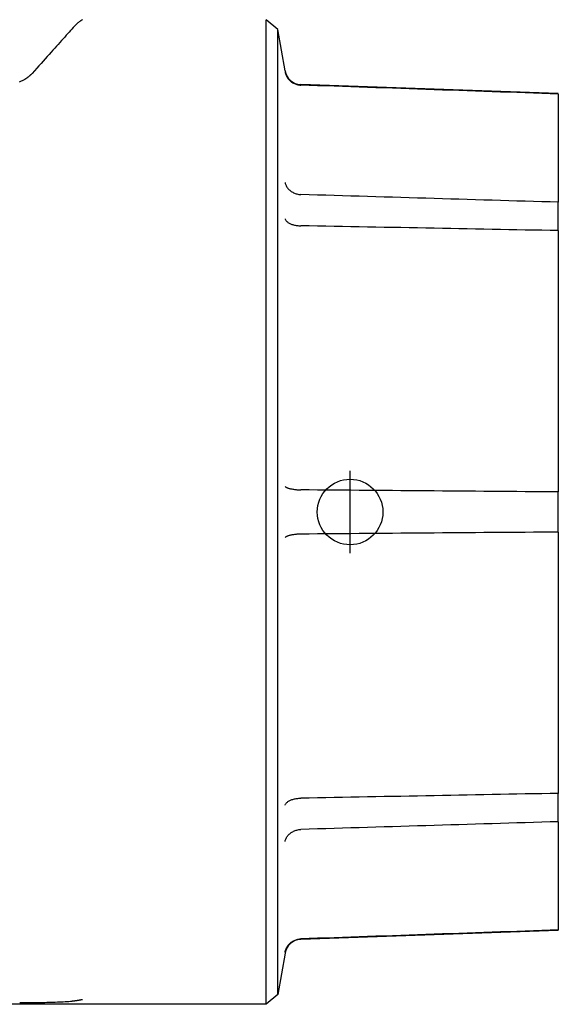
# Model space of a CAD drawing. Header units: millimetres. Extents: x 219 to 1582, y 6 to 357.
# Tile 2 of 6: x 327 to 360, y 169 to 229. Entities that reach past the tile are written whole.
import ezdxf

# ---------------------------------------------------------------- set-up
doc = ezdxf.new("R2010")
doc.units = ezdxf.units.MM
doc.layers.add('DETAIL', color=2, linetype='Continuous')
doc.layers.add('ORIGIN', color=6, linetype='Continuous')

msp = doc.modelspace()

# ---------------------------------------------------------------- linework, layer by layer
at = {"layer": 'DETAIL'}
for p, q in [((342.176, 169.011), (342.176, 229.011)), ((342.881, 228.42), (342.176, 229.011)), ((342.881, 169.602), (342.881, 228.42)), ((343.327, 225.886), (342.881, 228.42)), ((359.992, 224.511), (344.277, 225.06)), ((344.287, 225.025), (344.277, 225.025)), ((359.992, 224.482), (359.992, 224.511)), ((359.992, 224.482), (359.992, 217.887)), ((359.992, 216.157), (359.992, 217.887)), ((359.992, 216.157), (359.992, 200.235)), ((359.992, 197.788), (359.992, 200.235)), ((359.992, 197.788), (359.992, 181.866)), ((359.992, 180.136), (359.992, 181.866)), ((359.992, 180.136), (359.992, 173.541)), ((359.992, 173.511), (344.277, 172.962)), ((359.992, 173.511), (359.992, 173.541)), ((344.277, 172.997), (344.287, 172.998)), ((343.327, 172.137), (342.881, 169.602)), ((342.881, 169.602), (342.176, 169.011)), ((342.176, 169.011), (302.755, 169.011)), ((327.138, 169.116), (327.143, 169.116))]:
    msp.add_line(p, q, dxfattribs=at)
at = {"layer": 'DETAIL', "flags": 128}
for points in [[(330.471, 228.606), (330.4, 228.526), (330.324, 228.442), (330.245, 228.353), (330.161, 228.259), (330.074, 228.162), (329.984, 228.061), (329.89, 227.956), (329.794, 227.848), (329.695, 227.737), (329.593, 227.624), (329.49, 227.508), (329.384, 227.39), (329.276, 227.27), (329.167, 227.148), (329.055, 227.023), (328.939, 226.894), (328.82, 226.761), (328.698, 226.625), (328.573, 226.486), (328.445, 226.343), (328.314, 226.197), (328.18, 226.048), (328.043, 225.896), (327.904, 225.741)], [(330.971, 229.011), (330.97, 229.011), (330.967, 229.009), (330.961, 229.006), (330.954, 229.002), (330.944, 228.996), (330.933, 228.99), (330.919, 228.982), (330.904, 228.972), (330.886, 228.961), (330.866, 228.949), (330.845, 228.935), (330.822, 228.919), (330.798, 228.902), (330.773, 228.883), (330.746, 228.863), (330.719, 228.841), (330.69, 228.818), (330.661, 228.793), (330.63, 228.766), (330.599, 228.738), (330.568, 228.707), (330.536, 228.675), (330.503, 228.641), (330.471, 228.606)], [(327.904, 225.741), (327.885, 225.72), (327.866, 225.7), (327.847, 225.68), (327.827, 225.66), (327.808, 225.641), (327.788, 225.622), (327.768, 225.604), (327.748, 225.585), (327.727, 225.568), (327.707, 225.55), (327.686, 225.533), (327.665, 225.516), (327.644, 225.5), (327.622, 225.484), (327.601, 225.469), (327.58, 225.454), (327.558, 225.439), (327.536, 225.425), (327.514, 225.412), (327.492, 225.399), (327.47, 225.386), (327.448, 225.374), (327.426, 225.362), (327.404, 225.351)], [(343.327, 225.84), (343.339, 225.786), (343.353, 225.732), (343.371, 225.679), (343.391, 225.627), (343.415, 225.576), (343.441, 225.527), (343.47, 225.479), (343.502, 225.433), (343.537, 225.388), (343.574, 225.346), (343.613, 225.306), (343.655, 225.268), (343.698, 225.232), (343.744, 225.199), (343.791, 225.169), (343.841, 225.141), (343.892, 225.116), (343.944, 225.094), (343.998, 225.074), (344.052, 225.058), (344.108, 225.045), (344.164, 225.035), (344.22, 225.029), (344.277, 225.025)], [(327.404, 225.351), (327.101, 225.205)], [(359.992, 224.482), (359.488, 224.499), (358.984, 224.517), (358.48, 224.534), (357.975, 224.552), (357.47, 224.569), (356.966, 224.587), (356.461, 224.604), (355.955, 224.621), (355.45, 224.639), (354.945, 224.656), (354.439, 224.674), (353.933, 224.691), (353.427, 224.709), (352.921, 224.726), (352.414, 224.744), (351.908, 224.761), (351.401, 224.779), (350.894, 224.796), (350.387, 224.814), (349.879, 224.832), (349.372, 224.849), (348.864, 224.867), (348.356, 224.884), (347.848, 224.902), (347.34, 224.919), (346.832, 224.937), (346.323, 224.954), (345.815, 224.972), (345.306, 224.99), (344.796, 225.007), (344.287, 225.025)], [(343.327, 219.086), (343.339, 219.038), (343.353, 218.991), (343.371, 218.944), (343.391, 218.899), (343.415, 218.854), (343.441, 218.811), (343.47, 218.768), (343.502, 218.728), (343.537, 218.688), (343.574, 218.651), (343.613, 218.615), (343.655, 218.581), (343.698, 218.549), (343.744, 218.52), (343.791, 218.492), (343.841, 218.467), (343.892, 218.444), (343.944, 218.424), (343.998, 218.406), (344.052, 218.391), (344.108, 218.379), (344.164, 218.369), (344.22, 218.362), (344.277, 218.358)], [(344.277, 218.358), (344.278, 218.358), (344.278, 218.358), (344.279, 218.357), (344.279, 218.357), (344.279, 218.357), (344.28, 218.357), (344.28, 218.357), (344.281, 218.357), (344.281, 218.357), (344.281, 218.357), (344.282, 218.357), (344.282, 218.357), (344.283, 218.357), (344.283, 218.357), (344.283, 218.357), (344.284, 218.357), (344.284, 218.357), (344.285, 218.357), (344.285, 218.357), (344.286, 218.357), (344.286, 218.357), (344.286, 218.357), (344.287, 218.357), (344.287, 218.357)], [(359.992, 217.887), (359.488, 217.902), (358.984, 217.917), (358.48, 217.932), (357.975, 217.947), (357.47, 217.962), (356.966, 217.977), (356.461, 217.993), (355.955, 218.008), (355.45, 218.023), (354.945, 218.038), (354.439, 218.053), (353.933, 218.068), (353.427, 218.083), (352.921, 218.099), (352.414, 218.114), (351.908, 218.129), (351.401, 218.144), (350.894, 218.159), (350.387, 218.174), (349.879, 218.19), (349.372, 218.205), (348.864, 218.22), (348.356, 218.235), (347.848, 218.25), (347.34, 218.266), (346.832, 218.281), (346.323, 218.296), (345.815, 218.311), (345.306, 218.327), (344.796, 218.342), (344.287, 218.357)], [(343.327, 216.879), (343.339, 216.849), (343.353, 216.82), (343.371, 216.792), (343.391, 216.764), (343.415, 216.737), (343.441, 216.71), (343.47, 216.685), (343.502, 216.66), (343.537, 216.637), (343.574, 216.615), (343.613, 216.593), (343.655, 216.574), (343.698, 216.555), (343.744, 216.538), (343.791, 216.522), (343.841, 216.508), (343.892, 216.496), (343.944, 216.485), (343.998, 216.475), (344.052, 216.468), (344.108, 216.462), (344.164, 216.457), (344.22, 216.455), (344.277, 216.454)], [(344.287, 216.454), (344.287, 216.454), (344.286, 216.454), (344.286, 216.454), (344.286, 216.454), (344.285, 216.454), (344.285, 216.454), (344.284, 216.454), (344.284, 216.454), (344.283, 216.454), (344.283, 216.454), (344.283, 216.454), (344.282, 216.454), (344.282, 216.454), (344.281, 216.454), (344.281, 216.454), (344.281, 216.454), (344.28, 216.454), (344.28, 216.454), (344.279, 216.454), (344.279, 216.454), (344.279, 216.454), (344.278, 216.454), (344.278, 216.454), (344.277, 216.454)], [(359.992, 216.157), (359.488, 216.166), (358.984, 216.176), (358.48, 216.185), (357.975, 216.195), (357.47, 216.204), (356.966, 216.214), (356.461, 216.224), (355.955, 216.233), (355.45, 216.243), (354.945, 216.252), (354.439, 216.262), (353.933, 216.271), (353.427, 216.281), (352.921, 216.291), (352.414, 216.3), (351.908, 216.31), (351.401, 216.319), (350.894, 216.329), (350.387, 216.339), (349.879, 216.348), (349.372, 216.358), (348.864, 216.368), (348.356, 216.377), (347.848, 216.387), (347.34, 216.396), (346.832, 216.406), (346.323, 216.416), (345.815, 216.425), (345.306, 216.435), (344.796, 216.445), (344.287, 216.454)], [(343.327, 200.572), (343.339, 200.559), (343.353, 200.546), (343.371, 200.533), (343.391, 200.521), (343.415, 200.509), (343.441, 200.496), (343.47, 200.485), (343.502, 200.473), (343.537, 200.462), (343.574, 200.451), (343.613, 200.441), (343.655, 200.431), (343.698, 200.421), (343.744, 200.413), (343.791, 200.404), (343.841, 200.396), (343.892, 200.389), (343.944, 200.383), (343.998, 200.377), (344.052, 200.371), (344.108, 200.367), (344.164, 200.363), (344.22, 200.36), (344.277, 200.357)], [(344.277, 200.357), (344.278, 200.357), (344.278, 200.357), (344.279, 200.357), (344.279, 200.357), (344.279, 200.357), (344.28, 200.357), (344.28, 200.357), (344.281, 200.357), (344.281, 200.357), (344.281, 200.357), (344.282, 200.357), (344.282, 200.357), (344.283, 200.357), (344.283, 200.357), (344.283, 200.357), (344.284, 200.357), (344.284, 200.357), (344.285, 200.357), (344.285, 200.357), (344.286, 200.357), (344.286, 200.357), (344.286, 200.357), (344.287, 200.357), (344.287, 200.357)], [(359.992, 200.235), (359.488, 200.239), (358.984, 200.243), (358.48, 200.246), (357.975, 200.25), (357.47, 200.254), (356.966, 200.258), (356.461, 200.262), (355.955, 200.266), (355.45, 200.27), (354.945, 200.274), (354.439, 200.278), (353.933, 200.282), (353.427, 200.286), (352.921, 200.29), (352.414, 200.294), (351.908, 200.297), (351.401, 200.301), (350.894, 200.305), (350.387, 200.309), (349.879, 200.313), (349.372, 200.317), (348.864, 200.321), (348.356, 200.325), (347.848, 200.329), (347.34, 200.333), (346.832, 200.337), (346.323, 200.341), (345.815, 200.345), (345.306, 200.349), (344.796, 200.353), (344.287, 200.357)], [(344.277, 197.665), (344.22, 197.663), (344.164, 197.66), (344.108, 197.656), (344.052, 197.651), (343.998, 197.646), (343.944, 197.64), (343.892, 197.633), (343.841, 197.626), (343.791, 197.618), (343.744, 197.61), (343.698, 197.601), (343.655, 197.592), (343.613, 197.582), (343.574, 197.571), (343.537, 197.561), (343.502, 197.549), (343.47, 197.538), (343.441, 197.526), (343.415, 197.514), (343.391, 197.502), (343.371, 197.489), (343.353, 197.476), (343.339, 197.464), (343.327, 197.451)], [(344.287, 197.666), (344.287, 197.666), (344.286, 197.666), (344.286, 197.666), (344.286, 197.666), (344.285, 197.666), (344.285, 197.666), (344.284, 197.666), (344.284, 197.666), (344.283, 197.666), (344.283, 197.666), (344.283, 197.666), (344.282, 197.666), (344.282, 197.666), (344.281, 197.666), (344.281, 197.666), (344.281, 197.665), (344.28, 197.665), (344.28, 197.665), (344.279, 197.665), (344.279, 197.665), (344.279, 197.665), (344.278, 197.665), (344.278, 197.665), (344.277, 197.665)], [(359.992, 197.788), (359.488, 197.784), (358.984, 197.78), (358.48, 197.776), (357.975, 197.772), (357.47, 197.768), (356.966, 197.764), (356.461, 197.76), (355.955, 197.756), (355.45, 197.753), (354.945, 197.749), (354.439, 197.745), (353.933, 197.741), (353.427, 197.737), (352.921, 197.733), (352.414, 197.729), (351.908, 197.725), (351.401, 197.721), (350.894, 197.717), (350.387, 197.713), (349.879, 197.709), (349.372, 197.705), (348.864, 197.701), (348.356, 197.697), (347.848, 197.693), (347.34, 197.689), (346.832, 197.685), (346.323, 197.681), (345.815, 197.678), (345.306, 197.674), (344.796, 197.67), (344.287, 197.666)], [(359.992, 181.866), (359.488, 181.856), (358.984, 181.847), (358.48, 181.837), (357.975, 181.828), (357.47, 181.818), (356.966, 181.808), (356.461, 181.799), (355.955, 181.789), (355.45, 181.78), (354.945, 181.77), (354.439, 181.761), (353.933, 181.751), (353.427, 181.741), (352.921, 181.732), (352.414, 181.722), (351.908, 181.713), (351.401, 181.703), (350.894, 181.693), (350.387, 181.684), (349.879, 181.674), (349.372, 181.665), (348.864, 181.655), (348.356, 181.645), (347.848, 181.636), (347.34, 181.626), (346.832, 181.616), (346.323, 181.607), (345.815, 181.597), (345.306, 181.588), (344.796, 181.578), (344.287, 181.568)], [(343.327, 181.144), (343.339, 181.173), (343.353, 181.202), (343.371, 181.231), (343.391, 181.259), (343.415, 181.286), (343.441, 181.312), (343.47, 181.338), (343.502, 181.362), (343.537, 181.386), (343.574, 181.408), (343.613, 181.429), (343.655, 181.449), (343.698, 181.467), (343.744, 181.484), (343.791, 181.5), (343.841, 181.514), (343.892, 181.527), (343.944, 181.538), (343.998, 181.547), (344.052, 181.555), (344.108, 181.561), (344.164, 181.565), (344.22, 181.568), (344.277, 181.568)], [(344.277, 181.568), (344.278, 181.568), (344.278, 181.568), (344.279, 181.568), (344.279, 181.568), (344.279, 181.568), (344.28, 181.568), (344.28, 181.568), (344.281, 181.568), (344.281, 181.568), (344.281, 181.568), (344.282, 181.568), (344.282, 181.568), (344.283, 181.568), (344.283, 181.568), (344.283, 181.568), (344.284, 181.568), (344.284, 181.568), (344.285, 181.568), (344.285, 181.568), (344.286, 181.568), (344.286, 181.568), (344.286, 181.568), (344.287, 181.568), (344.287, 181.568)], [(359.992, 180.136), (359.488, 180.121), (358.984, 180.105), (358.48, 180.09), (357.975, 180.075), (357.47, 180.06), (356.966, 180.045), (356.461, 180.03), (355.955, 180.015), (355.45, 180), (354.945, 179.985), (354.439, 179.969), (353.933, 179.954), (353.427, 179.939), (352.921, 179.924), (352.414, 179.909), (351.908, 179.894), (351.401, 179.878), (350.894, 179.863), (350.387, 179.848), (349.879, 179.833), (349.372, 179.818), (348.864, 179.802), (348.356, 179.787), (347.848, 179.772), (347.34, 179.757), (346.832, 179.742), (346.323, 179.726), (345.815, 179.711), (345.306, 179.696), (344.796, 179.681), (344.287, 179.665)], [(343.327, 178.937), (343.339, 178.984), (343.353, 179.032), (343.371, 179.078), (343.391, 179.124), (343.415, 179.168), (343.441, 179.212), (343.47, 179.254), (343.502, 179.295), (343.537, 179.334), (343.574, 179.372), (343.613, 179.407), (343.655, 179.441), (343.698, 179.473), (343.744, 179.503), (343.791, 179.53), (343.841, 179.555), (343.892, 179.578), (343.944, 179.599), (343.998, 179.616), (344.052, 179.631), (344.108, 179.644), (344.164, 179.654), (344.22, 179.661), (344.277, 179.665)], [(344.287, 179.665), (344.287, 179.665), (344.286, 179.665), (344.286, 179.665), (344.286, 179.665), (344.285, 179.665), (344.285, 179.665), (344.284, 179.665), (344.284, 179.665), (344.283, 179.665), (344.283, 179.665), (344.283, 179.665), (344.282, 179.665), (344.282, 179.665), (344.281, 179.665), (344.281, 179.665), (344.281, 179.665), (344.28, 179.665), (344.28, 179.665), (344.279, 179.665), (344.279, 179.665), (344.279, 179.665), (344.278, 179.665), (344.278, 179.665), (344.277, 179.665)], [(359.992, 173.541), (359.488, 173.523), (358.984, 173.506), (358.48, 173.488), (357.975, 173.471), (357.47, 173.453), (356.966, 173.436), (356.461, 173.418), (355.955, 173.401), (355.45, 173.384), (354.945, 173.366), (354.439, 173.349), (353.933, 173.331), (353.427, 173.314), (352.921, 173.296), (352.414, 173.279), (351.908, 173.261), (351.401, 173.244), (350.894, 173.226), (350.387, 173.208), (349.879, 173.191), (349.372, 173.173), (348.864, 173.156), (348.356, 173.138), (347.848, 173.121), (347.34, 173.103), (346.832, 173.086), (346.323, 173.068), (345.815, 173.05), (345.306, 173.033), (344.796, 173.015), (344.287, 172.998)], [(343.327, 172.182), (343.339, 172.237), (343.353, 172.291), (343.371, 172.344), (343.391, 172.396), (343.415, 172.446), (343.441, 172.496), (343.47, 172.544), (343.502, 172.59), (343.537, 172.634), (343.574, 172.676), (343.613, 172.717), (343.655, 172.755), (343.698, 172.79), (343.744, 172.823), (343.791, 172.854), (343.841, 172.882), (343.892, 172.907), (343.944, 172.929), (343.998, 172.948), (344.052, 172.964), (344.108, 172.977), (344.164, 172.987), (344.22, 172.994), (344.277, 172.997)], [(327.345, 169.116), (327.478, 169.116), (327.612, 169.117), (327.746, 169.118), (327.88, 169.119), (328.013, 169.12), (328.147, 169.122), (328.279, 169.123), (328.411, 169.125), (328.543, 169.128), (328.673, 169.13), (328.802, 169.133), (328.93, 169.136), (329.058, 169.139), (329.186, 169.143), (329.312, 169.148), (329.437, 169.152), (329.56, 169.157), (329.681, 169.163), (329.798, 169.169), (329.912, 169.176), (330.024, 169.184), (330.133, 169.192), (330.236, 169.201), (330.332, 169.212)], [(330.332, 169.212), (330.361, 169.215), (330.39, 169.218), (330.419, 169.222), (330.447, 169.226), (330.476, 169.229), (330.504, 169.233), (330.531, 169.237), (330.559, 169.241), (330.586, 169.245), (330.613, 169.248), (330.64, 169.252), (330.666, 169.256), (330.693, 169.261), (330.719, 169.265), (330.745, 169.269), (330.77, 169.273), (330.796, 169.278), (330.821, 169.282), (330.846, 169.286), (330.872, 169.291), (330.897, 169.295), (330.921, 169.3), (330.946, 169.305), (330.971, 169.309)], [(327.143, 169.116), (327.152, 169.116), (327.16, 169.116), (327.169, 169.116), (327.177, 169.116), (327.185, 169.116), (327.194, 169.116), (327.202, 169.116), (327.211, 169.116), (327.219, 169.116), (327.227, 169.116), (327.236, 169.116), (327.244, 169.116), (327.253, 169.116), (327.261, 169.116), (327.27, 169.116), (327.278, 169.116), (327.286, 169.116), (327.295, 169.116), (327.303, 169.116), (327.312, 169.116), (327.32, 169.116), (327.328, 169.116), (327.337, 169.116), (327.345, 169.116)]]:
    msp.add_lwpolyline(points, dxfattribs=at)
at = {"layer": 'DETAIL'}
for centre, start, end in [((344.312, 226.059), 190, 268), ((344.312, 171.963), 92, 170)]:
    msp.add_arc(centre, 1, start, end, dxfattribs=at)
at = {"layer": 'ORIGIN'}
msp.add_line((347.292, 196.511), (347.292, 201.511), dxfattribs=at)
msp.add_circle((347.292, 199.011), 2, dxfattribs=at)

doc.saveas('drawing.dxf')
